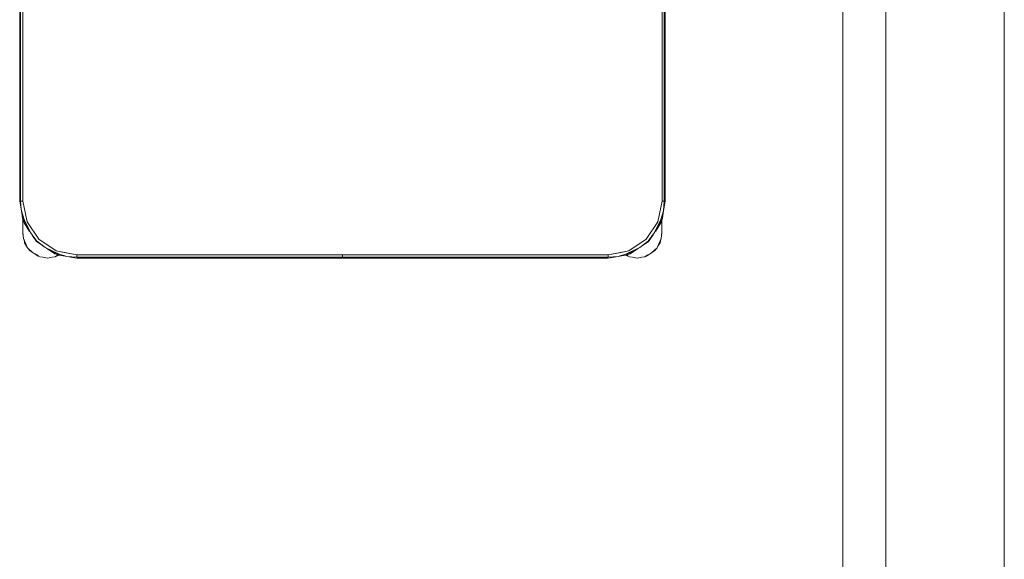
# Model space of a CAD drawing. Header units: millimetres. Extents: x 321 to 585, y -277 to 9.
# Tile 139 of 256: x 395.26 to 397.09, y -203.72 to -202.71. Entities that reach past the tile are written whole.
import ezdxf

# ---------------------------------------------------------------- set-up
doc = ezdxf.new("R2010")
doc.units = ezdxf.units.MM
doc.header["$MEASUREMENT"] = 0
for name, color, linetype, lineweight in [('IFC-Elemento de mobília-Contorno', 152, 'Continuous', 5), ('IFC-Laje-Contorno', 134, 'Continuous', 5), ('IFC-Viga-Contorno', 66, 'Continuous', 5)]:
    doc.layers.add(name, color=color, linetype=linetype, lineweight=lineweight)

msp = doc.modelspace()

# ---------------------------------------------------------------- linework, layer by layer
at = {"layer": 'IFC-Elemento de mobília-Contorno', "color": 7, "lineweight": 5}
for p, q in [((395.2579, -203.0496), (395.2579, -202.3616)), ((395.2596, -203.0496), (395.2596, -202.3616)), ((395.2639, -203.0496), (395.2639, -202.3616)), ((396.4519, -203.0496), (396.4519, -202.3616)), ((396.4561, -203.0496), (396.4561, -202.3616)), ((396.4579, -203.0496), (396.4579, -202.3616)), ((395.2579, -203.0496), (395.2611, -203.068)), ((395.2596, -203.0496), (395.2608, -203.0646)), ((395.2596, -203.0496), (395.2639, -203.0496)), ((395.2617, -203.0496), (395.2639, -203.0496)), ((395.2639, -203.0496), (395.2715, -203.0879)), ((395.2639, -203.0496), (395.2685, -203.073)), ((396.4443, -203.0879), (396.4519, -203.0496)), ((396.4472, -203.073), (396.4519, -203.0496)), ((396.4519, -203.0496), (396.4561, -203.0496)), ((396.4519, -203.0496), (396.454, -203.0496)), ((396.4546, -203.068), (396.4561, -203.0496)), ((396.4546, -203.068), (396.4579, -203.0496)), ((395.2608, -203.0646), (395.2611, -203.068)), ((395.2611, -203.068), (395.266, -203.0835)), ((395.2611, -203.068), (395.2634, -203.0814)), ((395.2685, -203.073), (395.2715, -203.0879)), ((396.4443, -203.0879), (396.4472, -203.073)), ((396.4497, -203.0835), (396.4546, -203.068)), ((396.4524, -203.0814), (396.4546, -203.068)), ((395.2634, -203.0814), (395.2659, -203.0902)), ((395.2634, -203.0814), (395.2777, -203.1082)), ((395.2636, -203.0997), (395.2636, -203.0823)), ((395.2636, -203.0872), (395.2636, -203.0823)), ((395.2636, -203.0935), (395.2636, -203.0872)), ((395.2659, -203.0902), (395.2763, -203.1058)), ((395.266, -203.0835), (395.2777, -203.1082)), ((395.2715, -203.0879), (395.2932, -203.1203)), ((396.4226, -203.1203), (396.4443, -203.0879)), ((396.4381, -203.1082), (396.4524, -203.0814)), ((396.4381, -203.1082), (396.4497, -203.0835)), ((396.4394, -203.1058), (396.4498, -203.0902)), ((396.4498, -203.0902), (396.4524, -203.0814)), ((396.4516, -203.1096), (396.4516, -203.084)), ((396.4516, -203.0997), (396.4516, -203.084)), ((396.4516, -203.0872), (396.4516, -203.084)), ((396.4516, -203.0935), (396.4516, -203.0872)), ((395.2636, -203.1096), (395.2636, -203.0997)), ((395.2636, -203.1023), (395.2636, -203.0997)), ((395.2636, -203.1048), (395.2636, -203.1023)), ((395.2636, -203.1072), (395.2636, -203.1048)), ((395.2636, -203.1072), (395.265, -203.119)), ((395.2636, -203.1096), (395.2643, -203.1131)), ((395.2636, -203.1096), (395.2641, -203.111)), ((395.2636, -203.1096), (395.2641, -203.111)), ((395.2777, -203.1082), (395.2892, -203.1237)), ((396.426, -203.1243), (396.4381, -203.1082)), ((396.4268, -203.1246), (396.4351, -203.1122)), ((396.435, -203.1123), (396.4381, -203.1082)), ((396.4502, -203.119), (396.4516, -203.1072)), ((396.4509, -203.1131), (396.4516, -203.1096)), ((396.4512, -203.111), (396.4516, -203.1096)), ((396.4512, -203.111), (396.4516, -203.1096)), ((396.4516, -203.1096), (396.4516, -203.0997)), ((396.4516, -203.1023), (396.4516, -203.0997)), ((396.4516, -203.1048), (396.4516, -203.1023)), ((396.4516, -203.1072), (396.4516, -203.1048)), ((395.265, -203.119), (395.2693, -203.1287)), ((395.2659, -203.121), (395.2671, -203.1272)), ((395.2671, -203.1272), (395.2724, -203.1367)), ((395.2693, -203.1287), (395.2724, -203.1367)), ((395.2809, -203.1126), (395.2889, -203.1246)), ((395.2889, -203.1246), (395.3013, -203.1329)), ((395.2892, -203.1237), (395.3053, -203.1359)), ((395.2932, -203.1203), (395.3256, -203.142)), ((396.3901, -203.142), (396.4226, -203.1203)), ((396.4105, -203.1359), (396.426, -203.1243)), ((396.4149, -203.1325), (396.4268, -203.1246)), ((396.4428, -203.1367), (396.4459, -203.1287)), ((396.4442, -203.1331), (396.4481, -203.1272)), ((396.4459, -203.1287), (396.4502, -203.119)), ((396.4481, -203.1272), (396.4494, -203.121)), ((395.2724, -203.1367), (395.2771, -203.1422)), ((395.2724, -203.1367), (395.2816, -203.1449)), ((395.2771, -203.1422), (395.2846, -203.1471)), ((395.2816, -203.1449), (395.2927, -203.1505)), ((395.2846, -203.1471), (395.292, -203.1521)), ((395.3011, -203.1328), (395.3053, -203.1359)), ((395.3053, -203.1359), (395.3301, -203.1475)), ((395.3053, -203.1359), (395.3321, -203.1501)), ((395.3078, -203.1372), (395.3233, -203.1476)), ((395.3233, -203.1476), (395.3321, -203.1501)), ((395.3256, -203.142), (395.3639, -203.1496)), ((395.3256, -203.142), (395.3405, -203.145)), ((395.3301, -203.1475), (395.3455, -203.1524)), ((395.3405, -203.145), (395.3639, -203.1496)), ((396.3519, -203.1496), (396.3901, -203.142)), ((396.3519, -203.1496), (396.3753, -203.145)), ((396.3702, -203.1524), (396.3857, -203.1475)), ((396.3753, -203.145), (396.3901, -203.142)), ((396.3837, -203.1501), (396.4105, -203.1359)), ((396.3837, -203.1501), (396.3924, -203.1476)), ((396.3857, -203.1475), (396.4105, -203.1359)), ((396.3924, -203.1476), (396.408, -203.1372)), ((396.4232, -203.1521), (396.4307, -203.1471)), ((396.4243, -203.1503), (396.4314, -203.1466)), ((396.4307, -203.1471), (396.4381, -203.1422)), ((396.4314, -203.1466), (396.4381, -203.1407)), ((396.4381, -203.1422), (396.4428, -203.1367)), ((396.4381, -203.1407), (396.4428, -203.1367)), ((395.292, -203.1521), (395.2954, -203.1534)), ((395.2954, -203.1534), (395.3008, -203.1539)), ((395.3008, -203.1539), (395.3096, -203.1556)), ((395.3096, -203.1556), (395.3184, -203.1539)), ((395.3184, -203.1539), (395.3238, -203.1534)), ((395.3238, -203.1534), (395.3283, -203.1503)), ((395.3238, -203.1534), (395.3272, -203.1521)), ((395.3272, -203.1521), (395.3308, -203.1498)), ((395.3283, -203.1503), (395.3298, -203.1495)), ((395.3311, -203.1496), (395.3321, -203.1501)), ((395.3321, -203.1501), (395.3455, -203.1524)), ((395.3455, -203.1524), (395.3639, -203.1539)), ((395.3455, -203.1524), (395.3639, -203.1556)), ((395.3639, -203.1539), (395.3639, -203.1496)), ((395.3639, -203.1518), (395.3639, -203.1496)), ((395.3639, -203.1496), (396.3519, -203.1496)), ((395.3639, -203.1539), (395.8578, -203.1539)), ((395.3639, -203.1556), (395.8578, -203.1556)), ((395.8578, -203.1519), (395.8578, -203.1496)), ((395.8578, -203.1539), (395.8578, -203.1519)), ((395.8578, -203.1552), (395.8578, -203.1539)), ((395.8578, -203.1556), (395.8578, -203.1552)), ((395.858, -203.1519), (395.858, -203.1496)), ((395.858, -203.1539), (395.858, -203.1519)), ((395.858, -203.1539), (396.3519, -203.1539)), ((395.858, -203.1552), (395.858, -203.1539)), ((395.858, -203.1556), (395.858, -203.1552)), ((395.858, -203.1556), (396.3519, -203.1556)), ((396.3519, -203.1518), (396.3519, -203.1496)), ((396.3519, -203.1539), (396.3519, -203.1496)), ((396.3519, -203.1539), (396.3702, -203.1524)), ((396.3519, -203.1556), (396.3702, -203.1524)), ((396.3702, -203.1524), (396.3837, -203.1501)), ((396.3846, -203.1499), (396.388, -203.1521)), ((396.3864, -203.1493), (396.3887, -203.1505)), ((396.388, -203.1521), (396.3914, -203.1534)), ((396.3914, -203.1534), (396.3968, -203.1539)), ((396.3968, -203.1539), (396.4056, -203.1556)), ((396.4056, -203.1556), (396.4144, -203.1539)), ((396.4144, -203.1539), (396.4198, -203.1534)), ((396.4198, -203.1534), (396.4243, -203.1503)), ((396.4198, -203.1534), (396.4232, -203.1521))]:
    msp.add_line(p, q, dxfattribs=at)
at = {"layer": 'IFC-Laje-Contorno', "color": 7, "lineweight": 5}
msp.add_line((396.8677, -205.6943), (396.8677, -199.5929), dxfattribs=at)
at = {"layer": 'IFC-Viga-Contorno', "color": 7, "lineweight": 5}
for p, q in [((396.788, -205.6943), (396.788, -199.5929)), ((397.088, -205.6943), (397.088, -199.5929))]:
    msp.add_line(p, q, dxfattribs=at)

doc.saveas('drawing.dxf')
